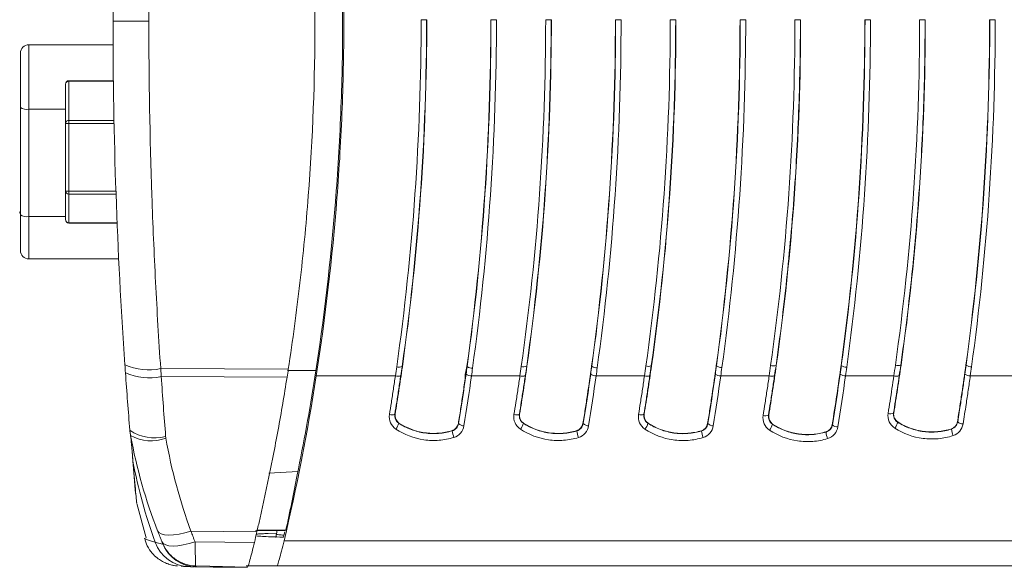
# Model space of a CAD drawing. Header units: millimetres. Extents: x 97 to 538, y 57 to 365.
# Tile 11 of 42: x 339 to 375, y 57 to 77. Entities that reach past the tile are written whole.
import ezdxf

# ---------------------------------------------------------------- set-up
doc = ezdxf.new("R2010")
doc.units = ezdxf.units.MM

msp = doc.modelspace()

# ---------------------------------------------------------------- linework, layer by layer
at = {"color": 7, "linetype": 'Continuous', "lineweight": 15}
for p, q in [((343.825, 76.705), (342.511, 76.705)), ((354, 76.754), (353.8, 76.754)), ((354, 76.754), (354.008, 76.754)), ((356.359, 76.754), (356.351, 76.754)), ((356.559, 76.754), (356.359, 76.754)), ((358.563, 76.754), (358.363, 76.754)), ((358.563, 76.754), (358.571, 76.754)), ((360.925, 76.754), (360.917, 76.754)), ((361.125, 76.754), (360.925, 76.754)), ((363.126, 76.754), (362.926, 76.754)), ((363.126, 76.754), (363.135, 76.754)), ((365.491, 76.754), (365.483, 76.754)), ((365.691, 76.754), (365.491, 76.754)), ((367.695, 76.754), (367.495, 76.754)), ((367.695, 76.754), (367.703, 76.754)), ((370.063, 76.754), (370.054, 76.754)), ((370.263, 76.754), (370.063, 76.754)), ((372.263, 76.754), (372.064, 76.754)), ((372.263, 76.754), (372.272, 76.754)), ((374.634, 76.754), (374.626, 76.754)), ((374.834, 76.754), (374.634, 76.754)), ((339.422, 75.832), (339.422, 73.471)), ((342.513, 75.832), (339.422, 75.832)), ((340.768, 72.959), (340.768, 74.391)), ((342.524, 74.518), (340.895, 74.518)), ((340.895, 74.495), (340.895, 74.518)), ((340.895, 74.495), (340.895, 73.063)), ((342.524, 74.495), (340.895, 74.495)), ((339.117, 73.534), (339.117, 73.555)), ((339.117, 73.534), (339.117, 69.597)), ((339.422, 69.534), (339.422, 73.471)), ((339.422, 73.471), (340.768, 73.471)), ((340.768, 70.476), (340.768, 72.959)), ((340.895, 72.948), (340.895, 73.063)), ((340.895, 73.063), (342.547, 73.063)), ((340.895, 72.948), (340.895, 70.465)), ((342.55, 72.948), (340.895, 72.948)), ((340.768, 69.424), (340.768, 70.476)), ((340.895, 70.361), (340.895, 70.465)), ((340.895, 70.465), (342.618, 70.465)), ((340.895, 70.361), (340.895, 69.309)), ((342.621, 70.361), (340.895, 70.361)), ((339.092, 69.713), (339.117, 69.713)), ((339.092, 69.713), (339.092, 69.656)), ((339.092, 69.656), (339.117, 69.656)), ((339.422, 69.534), (339.422, 67.983)), ((340.768, 69.534), (339.422, 69.534)), ((340.895, 69.309), (342.661, 69.309)), ((340.895, 69.297), (340.895, 69.309)), ((340.895, 69.297), (342.661, 69.297)), ((339.422, 67.983), (342.719, 67.983)), ((344.258, 63.967), (348.934, 63.947)), ((348.906, 63.895), (349.942, 63.899)), ((353.102, 64.036), (353.111, 64.035)), ((355.485, 64.035), (355.476, 64.036)), ((357.667, 64.051), (357.676, 64.049)), ((360.053, 64.049), (360.044, 64.05)), ((362.232, 64.065), (362.241, 64.064)), ((364.621, 64.063), (364.612, 64.064)), ((366.803, 64.079), (366.812, 64.078)), ((369.194, 64.077), (369.185, 64.078)), ((371.373, 64.094), (371.382, 64.093)), ((373.768, 64.091), (373.759, 64.092)), ((344.278, 63.673), (348.888, 63.652)), ((352.856, 63.7), (349.958, 63.7)), ((355.444, 63.805), (355.427, 63.805)), ((357.42, 63.7), (355.645, 63.7)), ((361.983, 63.7), (360.211, 63.7)), ((366.551, 63.7), (364.777, 63.7)), ((371.12, 63.7), (369.348, 63.7)), ((375.69, 63.7), (373.92, 63.7)), ((352.836, 62.291), (352.845, 62.29)), ((357.399, 62.292), (357.408, 62.29)), ((361.963, 62.292), (361.971, 62.291)), ((366.526, 62.258), (366.535, 62.257)), ((371.107, 62.337), (371.116, 62.335)), ((352.986, 61.97), (352.982, 61.963)), ((354.942, 61.684), (354.94, 61.691)), ((355.164, 61.948), (355.172, 61.947)), ((357.55, 61.968), (357.546, 61.962)), ((359.507, 61.682), (359.505, 61.69)), ((359.73, 61.948), (359.738, 61.946)), ((362.114, 61.967), (362.11, 61.961)), ((364.072, 61.681), (364.07, 61.688)), ((364.296, 61.948), (364.304, 61.946)), ((366.677, 61.933), (366.672, 61.926)), ((368.861, 61.908), (368.87, 61.906)), ((371.264, 62.007), (371.259, 62)), ((373.229, 61.749), (373.227, 61.756)), ((373.45, 62.016), (373.459, 62.015)), ((368.635, 61.64), (368.633, 61.647)), ((343.207, 60.936), (343.322, 59.523)), ((343.239, 60.571), (343.239, 60.568)), ((348.214, 60.129), (349.282, 60.188)), ((343.38, 59.015), (343.722, 57.759)), ((343.667, 57.744), (343.667, 57.744)), ((345.366, 58.005), (347.782, 57.982)), ((348.813, 58.031), (347.73, 58.012)), ((347.771, 58.036), (348.844, 58.036)), ((348.508, 57.932), (348.15, 57.92)), ((348.528, 58.042), (348.481, 57.777)), ((345.515, 57.615), (347.691, 57.593)), ((388.087, 57.647), (348.776, 57.647)), ((345.548, 56.697), (345.52, 56.698)), ((345.52, 56.697), (346.177, 56.68)), ((345.539, 56.73), (345.538, 56.73)), ((345.552, 56.697), (345.548, 56.697)), ((348.521, 56.734), (347.393, 56.734)), ((347.44, 56.682), (347.439, 56.681)), ((348.521, 56.734), (388.094, 56.734))]:
    msp.add_line(p, q, dxfattribs=at)
at = {"color": 7, "linetype": 'Continuous', "lineweight": 15, "flags": 128}
for points in [[(343.667, 57.744), (343.665, 57.742), (343.839, 57.665), (344.06, 57.597), (344.06, 57.597), (344.06, 57.597)], [(345.366, 58.005), (345.144, 57.941), (344.93, 57.894), (344.73, 57.866), (344.551, 57.857), (344.399, 57.87), (344.278, 57.902), (344.192, 57.952), (344.143, 58.02)], [(345.515, 57.615), (345.296, 57.548), (345.085, 57.499), (344.888, 57.469), (344.712, 57.46), (344.561, 57.471), (344.44, 57.502), (344.353, 57.553), (344.302, 57.621)], [(345.538, 56.732), (345.538, 56.732), (345.539, 56.73)], [(347.439, 56.681), (346.062, 56.717), (345.539, 56.73)]]:
    msp.add_lwpolyline(points, dxfattribs=at)
at = {"color": 7, "linetype": 'Continuous', "lineweight": 15}
for centre, radius, start, end in [((339.422, 75.527), 0.305, 90, 180), ((340.895, 74.391), 0.127, 90, 180), ((340.885, 74.378), 0.117, 84.8773, 173.7348), ((339.349, 73.886), 0.422, 236.6265, 279.9637), ((340.885, 72.946), 0.117, 84.8801, 173.732), ((340.864, 73.317), 0.371, 255.0675, 274.878), ((340.864, 70.834), 0.371, 255.0756, 274.8699), ((340.889, 70.482), 0.122, 182.944, 272.6629), ((339.349, 69.949), 0.421, 236.6246, 279.9643), ((340.895, 69.424), 0.127, 180, 270), ((340.889, 69.43), 0.122, 182.9432, 272.6637), ((339.422, 68.288), 0.305, 180, 270), ((343.808, 66.031), 2.113, 245.9399, 282.3024), ((352.994, 64.342), 0.324, 253.8831, 289.4874), ((355.68, 64.315), 0.341, 235.086, 270.4647), ((357.559, 64.356), 0.324, 253.8966, 289.4695), ((360.248, 64.33), 0.342, 235.1207, 270.466), ((362.124, 64.371), 0.324, 253.9129, 289.4489), ((364.816, 64.344), 0.342, 235.1551, 270.4695), ((366.695, 64.386), 0.325, 253.9276, 289.4298), ((369.389, 64.358), 0.342, 235.1882, 270.4724), ((371.265, 64.401), 0.325, 253.9492, 289.4038), ((373.963, 64.373), 0.343, 235.2258, 270.4728), ((343.829, 65.696), 2.072, 245.4365, 282.535), ((352.946, 64.004), 0.317, 253.5156, 289.9259), ((355.642, 64.036), 0.336, 234.413, 270.4466), ((357.509, 64.004), 0.317, 253.5137, 289.9278), ((360.208, 64.036), 0.336, 234.4138, 270.4478), ((362.073, 64.004), 0.317, 253.5102, 289.9291), ((364.774, 64.036), 0.336, 234.4115, 270.4501), ((366.641, 64.004), 0.317, 253.5122, 289.925), ((369.346, 64.036), 0.336, 234.4143, 270.4492), ((371.21, 64.004), 0.317, 253.5127, 289.9224), ((373.917, 64.036), 0.336, 234.4181, 270.4474), ((352.722, 62.523), 0.258, 251.1864, 296.172), ((357.286, 62.524), 0.258, 251.1847, 296.1693), ((361.849, 62.524), 0.258, 251.1846, 296.1696), ((366.412, 62.489), 0.257, 251.1347, 296.3106), ((370.993, 62.57), 0.26, 251.2473, 295.9791), ((344.024, 62.985), 1.561, 234.9649, 285.3859), ((352.492, 62.076), 0.502, 319.0641, 347.0197), ((355.363, 62.136), 0.268, 224.741, 271.4893), ((357.056, 62.075), 0.502, 319.0628, 347.0226), ((359.929, 62.135), 0.268, 224.7445, 271.4859), ((361.62, 62.073), 0.502, 319.0602, 347.0252), ((364.495, 62.135), 0.268, 224.743, 271.4892), ((366.187, 62.038), 0.498, 318.7964, 347.0308), ((369.06, 62.094), 0.267, 224.5466, 271.5038), ((370.757, 62.113), 0.515, 320.0781, 347.3165), ((374.09, 61.84), 0.865, 186.0569, 202.5971), ((373.649, 62.206), 0.27, 225.0937, 271.4604), ((343.904, 62.841), 1.529, 240.663, 290.8178), ((355.838, 61.772), 0.9, 185.648, 201.5865), ((360.403, 61.771), 0.9, 185.6459, 201.5878), ((364.968, 61.77), 0.9, 185.6442, 201.5899), ((369.536, 61.727), 0.905, 185.5129, 201.3842), ((361.554, 64.026), 18.638, 190.682, 200.1772), ((345.329, 58.054), 1.35, 199.8133, 268.4966), ((345.588, 58.046), 1.35, 202.7457, 268.5)]:
    msp.add_arc(centre, radius, start, end, dxfattribs=at)
for points, knots in [([(349.909, 63.649), (350.239, 65.771), (350.491, 67.914), (350.747, 71.16), (350.812, 72.246), (350.899, 74.418), (350.922, 75.505), (350.926, 77.683), (350.907, 78.774), (350.827, 80.944), (350.767, 82.025), (350.524, 85.256), (350.281, 87.395), (349.959, 89.517)], [0, 0, 0, 0, 0.25, 0.25, 0.375, 0.375, 0.5, 0.5, 0.625, 0.625, 0.75, 0.75, 1, 1, 1, 1]), ([(349.958, 89.807), (350.627, 85.504), (350.965, 81.168), (350.968, 75.707), (350.948, 74.612), (350.864, 72.419), (350.801, 71.318), (350.546, 68.026), (350.293, 65.852), (349.958, 63.7)], [0, 0, 0, 0, 0.5, 0.5, 0.625, 0.625, 0.75, 0.75, 1, 1, 1, 1]), ([(344.258, 89.443), (344.115, 87.344), (344.007, 85.227), (343.862, 80.973), (343.825, 78.841), (343.825, 76.705)], [0, 0, 0, 0, 0.5, 0.5, 1, 1, 1, 1]), ([(348.934, 63.947), (349.095, 64.994), (349.236, 66.046), (349.481, 68.162), (349.583, 69.227), (349.828, 72.426), (349.91, 74.564), (349.91, 77.244), (349.905, 77.781), (349.884, 78.854), (349.869, 79.392), (349.807, 81), (349.745, 82.068), (349.5, 85.259), (349.256, 87.369), (348.934, 89.463)], [0, 0, 0, 0, 0.00322217, 0.00322217, 0.00644433, 0.00644433, 0.01288866, 0.01288866, 0.01449975, 0.01449975, 0.01611083, 0.01611083, 0.01933299, 0.01933299, 0.02577733, 0.02577733, 0.02577733, 0.02577733]), ([(343.825, 76.705), (343.825, 74.564), (343.862, 72.433), (343.971, 69.248), (344.016, 68.189), (344.097, 66.604), (344.126, 66.076), (344.189, 65.021), (344.222, 64.492), (344.258, 63.967)], [0, 0, 0, 0, 0.5, 0.5, 0.75, 0.75, 0.875, 0.875, 1, 1, 1, 1]), ([(352.904, 64.031), (353.199, 66.117), (353.424, 68.229), (353.724, 72.478), (353.8, 74.614), (353.8, 76.754)], [0, 0, 0, 0, 0.5, 0.5, 1, 1, 1, 1]), ([(354, 76.754), (354, 74.618), (353.924, 72.48), (353.623, 68.232), (353.397, 66.12), (353.102, 64.036)], [0, 0, 0, 0, 0.5, 0.5, 1, 1, 1, 1]), ([(354.008, 76.754), (354.008, 74.614), (353.932, 72.477), (353.631, 68.228), (353.406, 66.12), (353.111, 64.035)], [0, 0, 0, 0, 0.5, 0.5, 1, 1, 1, 1]), ([(355.476, 64.036), (355.764, 66.122), (355.983, 68.232), (356.277, 72.483), (356.351, 74.615), (356.351, 76.754)], [0, 0, 0, 0, 0.5, 0.5, 1, 1, 1, 1]), ([(356.559, 76.754), (356.559, 74.605), (356.485, 72.458), (356.191, 68.187), (355.972, 66.071), (355.683, 63.974)], [0, 0, 0, 0, 0.5, 0.5, 1, 1, 1, 1]), ([(357.469, 64.045), (357.764, 66.129), (357.988, 68.238), (358.287, 72.483), (358.363, 74.617), (358.363, 76.754)], [0, 0, 0, 0, 0.5, 0.5, 1, 1, 1, 1]), ([(358.563, 76.754), (358.563, 74.62), (358.487, 72.485), (358.187, 68.242), (357.962, 66.132), (357.667, 64.051)], [0, 0, 0, 0, 0.5, 0.5, 1, 1, 1, 1]), ([(358.571, 76.754), (358.571, 74.617), (358.495, 72.482), (358.195, 68.238), (357.971, 66.132), (357.676, 64.049)], [0, 0, 0, 0, 0.5, 0.5, 1, 1, 1, 1]), ([(360.044, 64.05), (360.332, 66.134), (360.55, 68.241), (360.843, 72.487), (360.917, 74.617), (360.917, 76.754)], [0, 0, 0, 0, 0.5, 0.5, 1, 1, 1, 1]), ([(361.125, 76.754), (361.125, 74.607), (361.051, 72.463), (360.758, 68.196), (360.539, 66.083), (360.251, 63.988)], [0, 0, 0, 0, 0.5, 0.5, 1, 1, 1, 1]), ([(362.034, 64.059), (362.328, 66.142), (362.552, 68.248), (362.851, 72.488), (362.926, 74.619), (362.926, 76.754)], [0, 0, 0, 0, 0.5, 0.5, 1, 1, 1, 1]), ([(363.126, 76.754), (363.126, 74.622), (363.051, 72.49), (362.751, 68.252), (362.527, 66.144), (362.232, 64.065)], [0, 0, 0, 0, 0.5, 0.5, 1, 1, 1, 1]), ([(363.135, 76.754), (363.135, 74.619), (363.059, 72.487), (362.759, 68.248), (362.535, 66.144), (362.241, 64.064)], [0, 0, 0, 0, 0.5, 0.5, 1, 1, 1, 1]), ([(364.612, 64.064), (364.899, 66.145), (365.117, 68.251), (365.409, 72.492), (365.483, 74.619), (365.483, 76.754)], [0, 0, 0, 0, 0.5, 0.5, 1, 1, 1, 1]), ([(365.691, 76.754), (365.691, 74.61), (365.617, 72.467), (365.325, 68.206), (365.107, 66.094), (364.819, 64.002)], [0, 0, 0, 0, 0.5, 0.5, 1, 1, 1, 1]), ([(366.605, 64.074), (366.898, 66.154), (367.121, 68.258), (367.42, 72.495), (367.495, 74.621), (367.495, 76.754)], [0, 0, 0, 0, 0.5, 0.5, 1, 1, 1, 1]), ([(367.695, 76.754), (367.695, 75.69), (367.676, 74.624), (367.601, 72.499), (367.545, 71.439), (367.395, 69.321), (367.302, 68.266), (367.079, 66.164), (366.95, 65.118), (366.803, 64.079)], [0, 0, 0, 0, 0.25, 0.25, 0.5, 0.5, 0.75, 0.75, 1, 1, 1, 1]), ([(367.703, 76.754), (367.703, 74.621), (367.628, 72.491), (367.329, 68.255), (367.105, 66.156), (366.812, 64.078)], [0, 0, 0, 0, 0.5, 0.5, 1, 1, 1, 1]), ([(369.185, 64.078), (369.472, 66.157), (369.689, 68.256), (369.981, 72.492), (370.054, 74.622), (370.054, 76.754)], [0, 0, 0, 0, 0.5, 0.5, 1, 1, 1, 1]), ([(369.194, 64.077), (369.48, 66.156), (369.698, 68.261), (369.989, 72.497), (370.063, 74.622), (370.063, 76.754)], [0, 0, 0, 0, 0.5, 0.5, 1, 1, 1, 1]), ([(370.263, 76.754), (370.263, 74.612), (370.189, 72.477), (369.897, 68.22), (369.679, 66.106), (369.392, 64.016)], [0, 0, 0, 0, 0.5, 0.5, 1, 1, 1, 1]), ([(371.176, 64.088), (371.468, 66.166), (371.691, 68.268), (371.989, 72.5), (372.064, 74.624), (372.064, 76.754)], [0, 0, 0, 0, 0.5, 0.5, 1, 1, 1, 1]), ([(372.263, 76.754), (372.263, 75.691), (372.245, 74.627), (372.17, 72.504), (372.114, 71.445), (371.965, 69.329), (371.872, 68.276), (371.649, 66.176), (371.52, 65.131), (371.373, 64.094)], [0, 0, 0, 0, 0.25, 0.25, 0.5, 0.5, 0.75, 0.75, 1, 1, 1, 1]), ([(372.272, 76.754), (372.272, 74.624), (372.197, 72.496), (371.898, 68.265), (371.676, 66.168), (371.382, 64.093)], [0, 0, 0, 0, 0.5, 0.5, 1, 1, 1, 1]), ([(373.759, 64.092), (374.044, 66.169), (374.262, 68.27), (374.553, 72.501), (374.626, 74.624), (374.626, 76.754)], [0, 0, 0, 0, 0.5, 0.5, 1, 1, 1, 1]), ([(374.834, 76.754), (374.834, 74.614), (374.761, 72.477), (374.469, 68.225), (374.252, 66.118), (373.966, 64.03)], [0, 0, 0, 0, 0.5, 0.5, 1, 1, 1, 1]), ([(339.117, 75.527), (339.117, 75.527), (339.117, 75.302), (339.117, 74.529), (339.117, 74.021), (339.117, 73.534)], [0, 0, 0, 0, 0.5, 0.5, 1, 1, 1, 1]), ([(339.117, 69.597), (339.117, 69.227), (339.117, 68.894), (339.117, 68.418), (339.117, 68.288), (339.117, 68.288)], [0, 0, 0, 0, 0.5, 0.5, 1, 1, 1, 1]), ([(344.258, 63.967), (344.258, 63.967), (344.258, 63.967), (344.258, 63.967), (344.26, 63.942), (344.262, 63.916), (344.263, 63.89), (344.265, 63.864), (344.267, 63.839), (344.269, 63.813), (344.272, 63.766), (344.275, 63.719), (344.278, 63.673), (344.278, 63.673), (344.278, 63.673), (344.278, 63.673)], [-0.00000006, -0.00000006, -0.00000006, -0.00000006, 0, 0, 0, 0.0000784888, 0.0000784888, 0.0000784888, 0.0001570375, 0.0001570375, 0.0001570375, 0.0002995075, 0.0002995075, 0.0002995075, 0.0002995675, 0.0002995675, 0.0002995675, 0.0002995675]), ([(353.111, 64.035), (353.09, 63.888), (353.069, 63.742), (353.047, 63.595), (353.026, 63.449), (353.004, 63.302), (352.981, 63.156), (352.937, 62.867), (352.892, 62.578), (352.845, 62.29)], [0, 0, 0, 0, 0.000451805, 0.000451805, 0.000451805, 0.000903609, 0.000903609, 0.000903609, 0.001797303, 0.001797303, 0.001797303, 0.001797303]), ([(353.102, 64.036), (353.102, 64.036), (353.102, 64.036), (353.102, 64.036), (353.086, 63.926), (353.07, 63.816), (353.054, 63.706)], [-0.00000006, -0.00000006, -0.00000006, -0.00000006, 0, 0, 0, 0.0003384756, 0.0003384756, 0.0003384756, 0.0003384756]), ([(355.447, 63.763), (355.459, 63.854), (355.472, 63.944), (355.485, 64.035), (355.485, 64.035), (355.485, 64.035), (355.485, 64.035)], [0, 0, 0, 0, 0.0002789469, 0.0002789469, 0.0002789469, 0.0002790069, 0.0002790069, 0.0002790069, 0.0002790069]), ([(357.676, 64.049), (357.655, 63.901), (357.634, 63.754), (357.612, 63.606), (357.59, 63.458), (357.568, 63.311), (357.546, 63.163), (357.501, 62.872), (357.455, 62.581), (357.408, 62.29)], [0, 0, 0, 0, 0.0004555, 0.0004555, 0.0004555, 0.000910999, 0.000910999, 0.000910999, 0.001811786, 0.001811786, 0.001811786, 0.001811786]), ([(357.667, 64.051), (357.667, 64.051), (357.667, 64.051), (357.667, 64.051), (357.651, 63.936), (357.634, 63.821), (357.617, 63.706)], [-0.00000006, -0.00000006, -0.00000006, -0.00000006, 0, 0, 0, 0.0003531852, 0.0003531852, 0.0003531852, 0.0003531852]), ([(359.73, 61.948), (359.758, 62.123), (359.786, 62.299), (359.813, 62.475), (359.84, 62.651), (359.867, 62.827), (359.894, 63.004), (359.945, 63.352), (359.996, 63.701), (360.044, 64.05)], [0, 0, 0, 0, 0.000545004, 0.000545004, 0.000545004, 0.001090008, 0.001090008, 0.001090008, 0.002165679, 0.002165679, 0.002165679, 0.002165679]), ([(360.013, 63.763), (360.026, 63.858), (360.04, 63.954), (360.053, 64.049), (360.053, 64.049), (360.053, 64.049), (360.053, 64.049)], [0, 0, 0, 0, 0.0002932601, 0.0002932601, 0.0002932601, 0.0002933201, 0.0002933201, 0.0002933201, 0.0002933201]), ([(362.241, 64.064), (362.22, 63.915), (362.198, 63.766), (362.177, 63.617), (362.155, 63.468), (362.133, 63.319), (362.11, 63.17), (362.065, 62.876), (362.019, 62.583), (361.971, 62.291)], [0, 0, 0, 0, 0.000459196, 0.000459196, 0.000459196, 0.000918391, 0.000918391, 0.000918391, 0.001826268, 0.001826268, 0.001826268, 0.001826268]), ([(362.232, 64.065), (362.232, 64.065), (362.232, 64.065), (362.232, 64.065), (362.215, 63.945), (362.198, 63.826), (362.181, 63.706)], [-0.00000006, -0.00000006, -0.00000006, -0.00000006, 0, 0, 0, 0.0003678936, 0.0003678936, 0.0003678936, 0.0003678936]), ([(364.296, 61.948), (364.324, 62.124), (364.352, 62.301), (364.38, 62.479), (364.407, 62.656), (364.434, 62.833), (364.461, 63.011), (364.513, 63.361), (364.563, 63.712), (364.612, 64.064)], [0, 0, 0, 0, 0.000548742, 0.000548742, 0.000548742, 0.001097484, 0.001097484, 0.001097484, 0.002180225, 0.002180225, 0.002180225, 0.002180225]), ([(364.579, 63.763), (364.593, 63.863), (364.607, 63.963), (364.621, 64.063), (364.621, 64.063), (364.621, 64.063), (364.621, 64.063)], [0, 0, 0, 0, 0.000307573, 0.000307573, 0.000307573, 0.000307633, 0.000307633, 0.000307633, 0.000307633]), ([(366.812, 64.078), (366.79, 63.925), (366.768, 63.772), (366.746, 63.619), (366.723, 63.466), (366.7, 63.313), (366.677, 63.16), (366.631, 62.859), (366.584, 62.558), (366.535, 62.257)], [0, 0, 0, 0, 0.00047163, 0.00047163, 0.00047163, 0.00094326, 0.00094326, 0.00094326, 0.001875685, 0.001875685, 0.001875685, 0.001875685]), ([(366.803, 64.079), (366.803, 64.079), (366.803, 64.079), (366.803, 64.079), (366.785, 63.955), (366.767, 63.831), (366.749, 63.706)], [-0.00000006, -0.00000006, -0.00000006, -0.00000006, 0, 0, 0, 0.0003826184, 0.0003826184, 0.0003826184, 0.0003826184]), ([(369.15, 63.763), (369.165, 63.868), (369.18, 63.972), (369.194, 64.077), (369.194, 64.077), (369.194, 64.077), (369.194, 64.077)], [0, 0, 0, 0, 0.0003219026, 0.0003219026, 0.0003219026, 0.0003219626, 0.0003219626, 0.0003219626, 0.0003219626]), ([(371.382, 64.093), (371.362, 63.945), (371.34, 63.797), (371.319, 63.649), (371.297, 63.502), (371.275, 63.355), (371.253, 63.207), (371.209, 62.916), (371.163, 62.625), (371.116, 62.335)], [0, 0, 0, 0, 0.000454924, 0.000454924, 0.000454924, 0.000909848, 0.000909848, 0.000909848, 0.00180955, 0.00180955, 0.00180955, 0.00180955]), ([(371.373, 64.094), (371.373, 64.094), (371.373, 64.094), (371.373, 64.094), (371.355, 63.965), (371.337, 63.835), (371.318, 63.706)], [-0.00000006, -0.00000006, -0.00000006, -0.00000006, 0, 0, 0, 0.0003973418, 0.0003973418, 0.0003973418, 0.0003973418]), ([(373.45, 62.016), (373.478, 62.19), (373.505, 62.363), (373.532, 62.537), (373.559, 62.711), (373.585, 62.885), (373.611, 63.059), (373.662, 63.403), (373.711, 63.747), (373.759, 64.092)], [0, 0, 0, 0, 0.000538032, 0.000538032, 0.000538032, 0.001076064, 0.001076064, 0.001076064, 0.002137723, 0.002137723, 0.002137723, 0.002137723]), ([(373.722, 63.763), (373.737, 63.872), (373.753, 63.982), (373.768, 64.091), (373.768, 64.091), (373.768, 64.091), (373.768, 64.091)], [0, 0, 0, 0, 0.0003362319, 0.0003362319, 0.0003362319, 0.0003362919, 0.0003362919, 0.0003362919, 0.0003362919]), ([(347.782, 57.982), (347.817, 58.133), (347.887, 58.437), (347.99, 58.896), (348.09, 59.358), (348.189, 59.824), (348.285, 60.293), (348.41, 60.922), (348.56, 61.716), (348.731, 62.678), (348.835, 63.327), (348.888, 63.652)], [0, 0, 0, 0, 0.083308, 0.166623, 0.249942, 0.333266, 0.416593, 0.499923, 0.666621, 0.833311, 1, 1, 1, 1]), ([(352.639, 62.279), (352.663, 62.425), (352.686, 62.572), (352.709, 62.718), (352.734, 62.881), (352.759, 63.045), (352.784, 63.208), (352.808, 63.372), (352.833, 63.536), (352.856, 63.7)], [0, 0, 0, 0, 0.000456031, 0.000456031, 0.000456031, 0.000961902, 0.000961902, 0.000961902, 0.001467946, 0.001467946, 0.001467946, 0.001467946]), ([(353.054, 63.706), (353.03, 63.543), (353.006, 63.38), (352.981, 63.217), (352.957, 63.054), (352.932, 62.891), (352.906, 62.729), (352.883, 62.583), (352.86, 62.437), (352.836, 62.292), (352.836, 62.292), (352.836, 62.292), (352.836, 62.291)], [0, 0, 0, 0, 0.000503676, 0.000503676, 0.000503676, 0.001007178, 0.001007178, 0.001007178, 0.001461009, 0.001461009, 0.001461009, 0.001461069, 0.001461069, 0.001461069, 0.001461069]), ([(355.164, 61.948), (355.192, 62.122), (355.219, 62.297), (355.247, 62.472), (355.274, 62.647), (355.3, 62.822), (355.326, 62.997), (355.356, 63.193), (355.385, 63.391), (355.413, 63.588)], [0, 0, 0, 0, 0.000541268, 0.000541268, 0.000541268, 0.001082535, 0.001082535, 0.001082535, 0.001690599, 0.001690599, 0.001690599, 0.001690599]), ([(357.202, 62.279), (357.226, 62.426), (357.249, 62.574), (357.272, 62.722), (357.298, 62.885), (357.323, 63.047), (357.347, 63.21), (357.372, 63.373), (357.396, 63.537), (357.42, 63.7)], [0, 0, 0, 0, 0.000459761, 0.000459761, 0.000459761, 0.000963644, 0.000963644, 0.000963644, 0.001467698, 0.001467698, 0.001467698, 0.001467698]), ([(357.617, 63.706), (357.594, 63.543), (357.569, 63.381), (357.545, 63.219), (357.52, 63.056), (357.495, 62.894), (357.47, 62.733), (357.447, 62.586), (357.423, 62.439), (357.399, 62.292), (357.399, 62.292), (357.399, 62.292), (357.399, 62.292)], [0, 0, 0, 0, 0.000501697, 0.000501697, 0.000501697, 0.001003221, 0.001003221, 0.001003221, 0.001460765, 0.001460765, 0.001460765, 0.001460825, 0.001460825, 0.001460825, 0.001460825]), ([(361.765, 62.279), (361.789, 62.428), (361.813, 62.577), (361.836, 62.726), (361.861, 62.888), (361.886, 63.05), (361.911, 63.212), (361.935, 63.375), (361.959, 63.537), (361.983, 63.7)], [0, 0, 0, 0, 0.000463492, 0.000463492, 0.000463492, 0.000965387, 0.000965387, 0.000965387, 0.001467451, 0.001467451, 0.001467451, 0.001467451]), ([(362.181, 63.706), (362.157, 63.544), (362.133, 63.382), (362.108, 63.22), (362.084, 63.059), (362.059, 62.898), (362.034, 62.737), (362.01, 62.588), (361.987, 62.44), (361.963, 62.292), (361.963, 62.292), (361.963, 62.292), (361.963, 62.292)], [0, 0, 0, 0, 0.000499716, 0.000499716, 0.000499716, 0.000999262, 0.000999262, 0.000999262, 0.001460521, 0.001460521, 0.001460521, 0.001460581, 0.001460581, 0.001460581, 0.001460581]), ([(366.329, 62.246), (366.353, 62.398), (366.378, 62.551), (366.402, 62.704), (366.427, 62.87), (366.453, 63.035), (366.478, 63.201), (366.503, 63.367), (366.527, 63.534), (366.551, 63.7)], [0, 0, 0, 0, 0.000476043, 0.000476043, 0.000476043, 0.000989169, 0.000989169, 0.000989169, 0.001502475, 0.001502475, 0.001502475, 0.001502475]), ([(366.749, 63.706), (366.725, 63.54), (366.7, 63.375), (366.675, 63.21), (366.65, 63.044), (366.625, 62.88), (366.599, 62.715), (366.575, 62.563), (366.551, 62.41), (366.526, 62.258), (366.526, 62.258), (366.526, 62.258), (366.526, 62.258)], [0, 0, 0, 0, 0.000510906, 0.000510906, 0.000510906, 0.001021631, 0.001021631, 0.001021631, 0.001495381, 0.001495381, 0.001495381, 0.001495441, 0.001495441, 0.001495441, 0.001495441]), ([(370.91, 62.324), (370.934, 62.472), (370.957, 62.619), (370.98, 62.767), (371.004, 62.922), (371.028, 63.077), (371.051, 63.233), (371.074, 63.388), (371.097, 63.544), (371.12, 63.7)], [0, 0, 0, 0, 0.000459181, 0.000459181, 0.000459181, 0.000939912, 0.000939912, 0.000939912, 0.001420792, 0.001420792, 0.001420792, 0.001420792]), ([(371.318, 63.706), (371.295, 63.551), (371.272, 63.396), (371.249, 63.241), (371.225, 63.086), (371.201, 62.932), (371.177, 62.777), (371.154, 62.63), (371.131, 62.483), (371.107, 62.337), (371.107, 62.337), (371.107, 62.337), (371.107, 62.337)], [0, 0, 0, 0, 0.000478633, 0.000478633, 0.000478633, 0.000957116, 0.000957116, 0.000957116, 0.001414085, 0.001414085, 0.001414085, 0.001414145, 0.001414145, 0.001414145, 0.001414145]), ([(373.459, 62.015), (373.459, 62.015), (373.459, 62.015), (373.459, 62.015), (373.496, 62.249), (373.533, 62.483), (373.569, 62.719), (373.595, 62.892), (373.621, 63.066), (373.647, 63.24), (373.672, 63.414), (373.697, 63.588), (373.722, 63.763)], [-0.00000006, -0.00000006, -0.00000006, -0.00000006, 0, 0, 0, 0.000730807, 0.000730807, 0.000730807, 0.001268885, 0.001268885, 0.001268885, 0.001806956, 0.001806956, 0.001806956, 0.001806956]), ([(373.92, 63.7), (373.895, 63.524), (373.87, 63.348), (373.845, 63.172), (373.819, 62.997), (373.793, 62.821), (373.766, 62.646), (373.73, 62.409), (373.694, 62.172), (373.656, 61.936)], [0, 0, 0, 0, 0.000542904, 0.000542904, 0.000542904, 0.001085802, 0.001085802, 0.001085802, 0.001823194, 0.001823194, 0.001823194, 0.001823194]), ([(352.872, 61.747), (352.785, 61.804), (352.717, 61.887), (352.636, 62.073), (352.623, 62.177), (352.639, 62.279)], [0, 0, 0, 0, 0.5, 0.5, 1, 1, 1, 1]), ([(352.836, 62.291), (352.826, 62.23), (352.835, 62.165), (352.884, 62.05), (352.927, 61.999), (352.982, 61.963)], [0, 0, 0, 0, 0.5, 0.5, 1, 1, 1, 1]), ([(357.436, 61.746), (357.348, 61.803), (357.28, 61.886), (357.199, 62.073), (357.186, 62.177), (357.202, 62.279)], [0, 0, 0, 0, 0.5, 0.5, 1, 1, 1, 1]), ([(357.399, 62.292), (357.39, 62.23), (357.398, 62.165), (357.448, 62.05), (357.491, 61.997), (357.546, 61.962)], [0, 0, 0, 0, 0.5, 0.5, 1, 1, 1, 1]), ([(362, 61.744), (361.912, 61.802), (361.844, 61.885), (361.762, 62.073), (361.749, 62.177), (361.765, 62.279)], [0, 0, 0, 0, 0.5, 0.5, 1, 1, 1, 1]), ([(361.963, 62.292), (361.953, 62.23), (361.961, 62.165), (362.011, 62.049), (362.055, 61.996), (362.11, 61.961)], [0, 0, 0, 0, 0.5, 0.5, 1, 1, 1, 1]), ([(366.562, 61.71), (366.474, 61.768), (366.406, 61.851), (366.325, 62.039), (366.312, 62.144), (366.329, 62.246)], [0, 0, 0, 0, 0.5, 0.5, 1, 1, 1, 1]), ([(366.526, 62.258), (366.516, 62.196), (366.524, 62.131), (366.574, 62.015), (366.618, 61.962), (366.672, 61.926)], [0, 0, 0, 0, 0.5, 0.5, 1, 1, 1, 1]), ([(371.152, 61.782), (371.062, 61.84), (370.991, 61.924), (370.907, 62.114), (370.893, 62.22), (370.91, 62.324)], [0, 0, 0, 0, 0.5, 0.5, 1, 1, 1, 1]), ([(371.107, 62.337), (371.097, 62.273), (371.106, 62.207), (371.158, 62.089), (371.203, 62.036), (371.259, 62)], [0, 0, 0, 0, 0.5, 0.5, 1, 1, 1, 1]), ([(371.116, 62.335), (371.106, 62.272), (371.114, 62.207), (371.166, 62.092), (371.209, 62.041), (371.264, 62.007)], [0, 0, 0, 0, 0.5, 0.5, 1, 1, 1, 1]), ([(355.001, 61.441), (354.823, 61.386), (354.641, 61.352), (354.273, 61.323), (354.084, 61.329), (353.535, 61.408), (353.181, 61.543), (352.872, 61.747)], [0, 0, 0, 0, 0.25, 0.25, 0.5, 0.5, 1, 1, 1, 1]), ([(352.982, 61.963), (353.123, 61.87), (353.276, 61.793), (353.596, 61.672), (353.761, 61.629), (354.098, 61.581), (354.272, 61.576), (354.611, 61.602), (354.779, 61.634), (354.942, 61.684)], [0, 0, 0, 0, 0.25, 0.25, 0.5, 0.5, 0.75, 0.75, 1, 1, 1, 1]), ([(352.986, 61.97), (353.271, 61.783), (353.596, 61.66), (354.099, 61.589), (354.272, 61.583), (354.61, 61.609), (354.776, 61.641), (354.94, 61.691)], [0, 0, 0, 0, 0.5, 0.5, 0.75, 0.75, 1, 1, 1, 1]), ([(354.942, 61.684), (355.003, 61.702), (355.057, 61.739), (355.136, 61.831), (355.163, 61.888), (355.172, 61.947)], [0, 0, 0, 0, 0.5, 0.5, 1, 1, 1, 1]), ([(355.37, 61.867), (355.354, 61.77), (355.312, 61.678), (355.183, 61.528), (355.098, 61.471), (355.001, 61.441)], [0, 0, 0, 0, 0.5, 0.5, 1, 1, 1, 1]), ([(359.566, 61.44), (359.388, 61.385), (359.206, 61.35), (358.837, 61.321), (358.648, 61.328), (358.1, 61.407), (357.745, 61.541), (357.436, 61.746)], [0, 0, 0, 0, 0.25, 0.25, 0.5, 0.5, 1, 1, 1, 1]), ([(357.546, 61.962), (357.687, 61.869), (357.84, 61.791), (358.161, 61.67), (358.325, 61.628), (358.662, 61.58), (358.836, 61.574), (359.176, 61.601), (359.344, 61.632), (359.507, 61.682)], [0, 0, 0, 0, 0.25, 0.25, 0.5, 0.5, 0.75, 0.75, 1, 1, 1, 1]), ([(357.55, 61.968), (357.835, 61.781), (358.161, 61.659), (358.663, 61.587), (358.837, 61.582), (359.175, 61.608), (359.341, 61.639), (359.505, 61.69)], [0, 0, 0, 0, 0.5, 0.5, 0.75, 0.75, 1, 1, 1, 1]), ([(359.507, 61.682), (359.568, 61.701), (359.623, 61.737), (359.702, 61.83), (359.729, 61.888), (359.738, 61.946)], [0, 0, 0, 0, 0.5, 0.5, 1, 1, 1, 1]), ([(359.936, 61.867), (359.92, 61.769), (359.877, 61.677), (359.749, 61.527), (359.663, 61.47), (359.566, 61.44)], [0, 0, 0, 0, 0.5, 0.5, 1, 1, 1, 1]), ([(364.131, 61.438), (363.953, 61.383), (363.771, 61.349), (363.402, 61.32), (363.213, 61.326), (362.664, 61.405), (362.309, 61.54), (362, 61.744)], [0, 0, 0, 0, 0.25, 0.25, 0.5, 0.5, 1, 1, 1, 1]), ([(362.11, 61.961), (362.251, 61.868), (362.404, 61.79), (362.725, 61.669), (362.89, 61.627), (363.227, 61.578), (363.401, 61.573), (363.741, 61.599), (363.909, 61.631), (364.072, 61.681)], [0, 0, 0, 0, 0.25, 0.25, 0.5, 0.5, 0.75, 0.75, 1, 1, 1, 1]), ([(362.114, 61.967), (362.399, 61.78), (362.725, 61.658), (363.228, 61.586), (363.401, 61.58), (363.74, 61.607), (363.906, 61.638), (364.07, 61.688)], [0, 0, 0, 0, 0.5, 0.5, 0.75, 0.75, 1, 1, 1, 1]), ([(364.072, 61.681), (364.133, 61.7), (364.188, 61.736), (364.268, 61.829), (364.295, 61.887), (364.304, 61.946)], [0, 0, 0, 0, 0.5, 0.5, 1, 1, 1, 1]), ([(364.502, 61.867), (364.486, 61.769), (364.443, 61.676), (364.314, 61.526), (364.229, 61.468), (364.131, 61.438)], [0, 0, 0, 0, 0.5, 0.5, 1, 1, 1, 1]), ([(368.694, 61.397), (368.515, 61.342), (368.333, 61.308), (367.964, 61.281), (367.774, 61.288), (367.225, 61.369), (366.871, 61.504), (366.562, 61.71)], [0, 0, 0, 0, 0.25, 0.25, 0.5, 0.5, 1, 1, 1, 1]), ([(366.672, 61.926), (366.814, 61.833), (366.966, 61.754), (367.287, 61.632), (367.452, 61.589), (367.789, 61.54), (367.963, 61.534), (368.303, 61.559), (368.472, 61.59), (368.635, 61.64)], [0, 0, 0, 0, 0.25, 0.25, 0.5, 0.5, 0.75, 0.75, 1, 1, 1, 1]), ([(366.677, 61.933), (366.962, 61.744), (367.287, 61.621), (367.79, 61.547), (367.963, 61.541), (368.302, 61.566), (368.469, 61.597), (368.633, 61.647)], [0, 0, 0, 0, 0.5, 0.5, 0.75, 0.75, 1, 1, 1, 1]), ([(368.635, 61.64), (368.697, 61.658), (368.752, 61.695), (368.833, 61.789), (368.86, 61.847), (368.87, 61.906)], [0, 0, 0, 0, 0.5, 0.5, 1, 1, 1, 1]), ([(369.067, 61.827), (369.051, 61.728), (369.008, 61.635), (368.878, 61.484), (368.792, 61.427), (368.694, 61.397)], [0, 0, 0, 0, 0.5, 0.5, 1, 1, 1, 1]), ([(373.291, 61.508), (373.113, 61.45), (372.932, 61.413), (372.563, 61.378), (372.373, 61.381), (371.822, 61.453), (371.465, 61.582), (371.152, 61.782)], [0, 0, 0, 0, 0.25, 0.25, 0.5, 0.5, 1, 1, 1, 1]), ([(371.259, 62), (371.403, 61.909), (371.557, 61.833), (371.88, 61.717), (372.046, 61.677), (372.384, 61.633), (372.559, 61.63), (372.898, 61.662), (373.066, 61.696), (373.229, 61.749)], [0, 0, 0, 0, 0.25, 0.25, 0.5, 0.5, 0.75, 0.75, 1, 1, 1, 1]), ([(371.264, 62.007), (371.552, 61.823), (371.88, 61.705), (372.385, 61.641), (372.559, 61.638), (372.897, 61.669), (373.064, 61.703), (373.227, 61.756)], [0, 0, 0, 0, 0.5, 0.5, 0.75, 0.75, 1, 1, 1, 1]), ([(373.229, 61.749), (373.29, 61.768), (373.344, 61.805), (373.423, 61.899), (373.449, 61.956), (373.459, 62.015)], [0, 0, 0, 0, 0.5, 0.5, 1, 1, 1, 1]), ([(373.656, 61.936), (373.641, 61.839), (373.598, 61.747), (373.472, 61.597), (373.387, 61.539), (373.291, 61.508)], [0, 0, 0, 0, 0.5, 0.5, 1, 1, 1, 1]), ([(343.239, 60.568), (343.272, 60.203), (343.338, 59.455), (343.382, 59.003), (343.378, 59.049), (343.377, 59.061)], [0, 0, 0, 0, 0.414121, 0.845955, 1, 1, 1, 1]), ([(343.671, 57.745), (343.699, 57.648), (343.764, 57.426), (343.948, 57.185), (344.135, 57.01), (344.305, 56.901), (344.455, 56.829), (344.563, 56.791), (344.66, 56.763), (344.764, 56.742), (344.83, 56.733), (344.86, 56.73), (344.869, 56.73)], [0, 0, 0, 0, 0.035941, 0.081842, 0.129004, 0.181624, 0.245021, 0.326111, 0.421575, 0.621806, 0.891554, 1, 1, 1, 1]), ([(344.302, 57.621), (344.288, 57.656), (344.274, 57.691), (344.259, 57.727), (344.245, 57.762), (344.231, 57.797), (344.217, 57.832), (344.192, 57.895), (344.167, 57.957), (344.143, 58.02)], [0, 0, 0, 0, 0.0001202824, 0.0001202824, 0.0001202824, 0.0002405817, 0.0002405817, 0.0002405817, 0.0004544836, 0.0004544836, 0.0004544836, 0.0004544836]), ([(345.366, 58.005), (345.366, 58.005), (345.366, 58.005), (345.366, 58.005), (345.389, 57.944), (345.412, 57.882), (345.435, 57.821), (345.448, 57.787), (345.461, 57.752), (345.475, 57.718), (345.488, 57.684), (345.501, 57.65), (345.515, 57.616), (345.515, 57.616), (345.515, 57.615), (345.515, 57.615)], [-0.00000006, -0.00000006, -0.00000006, -0.00000006, 0, 0, 0, 0.0002094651, 0.0002094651, 0.0002094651, 0.0003273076, 0.0003273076, 0.0003273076, 0.0004450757, 0.0004450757, 0.0004450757, 0.0004451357, 0.0004451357, 0.0004451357, 0.0004451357]), ([(347.746, 57.829), (347.898, 57.819), (348.135, 57.804), (348.587, 57.789), (348.749, 57.784)], [0, 0, 0, 0, 0.641227, 1, 1, 1, 1]), ([(347.762, 57.895), (347.81, 57.9), (347.885, 57.909), (348.116, 57.917), (348.196, 57.92)], [0, 0, 0, 0, 0.654746, 1, 1, 1, 1]), ([(348.514, 57.898), (348.512, 57.898), (348.466, 57.891), (348.558, 57.878), (348.706, 57.866), (348.772, 57.861)], [0, 0, 0, 0, 0.031781, 0.564058, 1, 1, 1, 1]), ([(344.06, 57.597), (344.151, 57.57), (344.226, 57.551), (344.322, 57.529), (344.342, 57.525), (344.343, 57.524)], [0, 0, 0, 0, 0.5, 0.5, 1, 1, 1, 1]), ([(344.328, 57.56), (344.328, 57.561), (344.328, 57.561), (344.328, 57.561), (344.327, 57.561), (344.326, 57.564), (344.324, 57.568), (344.324, 57.568), (344.324, 57.568), (344.324, 57.569), (344.322, 57.573), (344.319, 57.58), (344.316, 57.588), (344.312, 57.598), (344.307, 57.609), (344.302, 57.621)], [0, 0, 0, 0, 0.0000033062, 0.0000033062, 0.0000033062, 0.0000344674, 0.0000344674, 0.0000344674, 0.0000354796, 0.0000354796, 0.0000354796, 0.0000705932, 0.0000705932, 0.0000705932, 0.0001130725, 0.0001130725, 0.0001130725, 0.0001130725]), ([(345.538, 56.73), (345.408, 56.734), (345.281, 56.756), (345.035, 56.836), (344.917, 56.893), (344.705, 57.039), (344.608, 57.128), (344.445, 57.328), (344.377, 57.442), (344.328, 57.56)], [0, 0, 0, 0, 0.25, 0.25, 0.5, 0.5, 0.75, 0.75, 1, 1, 1, 1]), ([(347.691, 57.593), (347.66, 57.465), (347.631, 57.346), (347.576, 57.13), (347.551, 57.033), (347.507, 56.873), (347.488, 56.807), (347.458, 56.716), (347.447, 56.689), (347.44, 56.682)], [0, 0, 0, 0, 0.25, 0.25, 0.5, 0.5, 0.75, 0.75, 1, 1, 1, 1]), ([(348.776, 57.647), (348.744, 57.513), (348.714, 57.39), (348.657, 57.166), (348.631, 57.067), (348.585, 56.905), (348.566, 56.841), (348.536, 56.756), (348.526, 56.734), (348.521, 56.734)], [0, 0, 0, 0, 0.25, 0.25, 0.5, 0.5, 0.75, 0.75, 1, 1, 1, 1]), ([(345.524, 57.272), (345.525, 57.192), (345.528, 57.118), (345.531, 56.99), (345.533, 56.934), (345.536, 56.842), (345.536, 56.805), (345.538, 56.753), (345.536, 56.736), (345.538, 56.732)], [0, 0, 0, 0, 0.25, 0.25, 0.5, 0.5, 0.75, 0.75, 1, 1, 1, 1]), ([(345.294, 56.705), (345.217, 56.708), (345.06, 56.714), (345.028, 56.719), (345.011, 56.722)], [0, 0, 0, 0, 0.487389, 1, 1, 1, 1]), ([(347.439, 56.681), (347.311, 56.681), (346.928, 56.681), (346.484, 56.681), (346.192, 56.681), (346.188, 56.681), (346.186, 56.681)], [0, 0, 0, 0, 0.157241, 0.471725, 0.786246, 1, 1, 1, 1])]:
    msp.add_open_spline(points, degree=3, knots=knots, dxfattribs=at)
for points in [[(342.511, 76.705), (342.511, 80.932), (342.659, 85.149), (342.947, 89.308)], [(342.947, 64.102), (342.658, 68.269), (342.511, 72.47), (342.511, 76.705)], [(355.485, 64.035), (356.06, 68.202), (356.359, 72.477), (356.359, 76.754)], [(360.053, 64.049), (360.627, 68.212), (360.925, 72.481), (360.925, 76.754)], [(364.621, 64.063), (365.194, 68.222), (365.491, 72.486), (365.491, 76.754)], [(373.768, 64.091), (374.338, 68.241), (374.634, 72.496), (374.634, 76.754)], [(342.967, 63.811), (342.96, 63.908), (342.953, 64.005), (342.947, 64.102)], [(348.888, 63.652), (348.903, 63.75), (348.918, 63.848), (348.934, 63.947)], [(352.856, 63.7), (352.872, 63.81), (352.888, 63.92), (352.904, 64.031)], [(355.427, 63.805), (355.443, 63.882), (355.46, 63.959), (355.476, 64.036)], [(355.476, 64.036), (355.465, 63.959), (355.454, 63.882), (355.444, 63.805)], [(355.683, 63.974), (355.67, 63.883), (355.658, 63.791), (355.645, 63.7)], [(357.42, 63.7), (357.436, 63.815), (357.453, 63.93), (357.469, 64.045)], [(360.251, 63.988), (360.238, 63.892), (360.224, 63.796), (360.211, 63.7)], [(361.983, 63.7), (362, 63.82), (362.017, 63.94), (362.034, 64.059)], [(364.819, 64.002), (364.805, 63.901), (364.791, 63.801), (364.777, 63.7)], [(366.551, 63.7), (366.569, 63.825), (366.587, 63.949), (366.605, 64.074)], [(368.861, 61.908), (368.977, 62.628), (369.085, 63.352), (369.185, 64.078)], [(369.392, 64.016), (369.378, 63.911), (369.363, 63.806), (369.348, 63.7)], [(371.12, 63.7), (371.139, 63.83), (371.157, 63.959), (371.176, 64.088)], [(373.966, 64.03), (373.951, 63.92), (373.935, 63.81), (373.92, 63.7)], [(343.128, 61.707), (343.071, 62.402), (343.017, 63.103), (342.967, 63.811)], [(344.278, 63.673), (344.328, 62.936), (344.382, 62.204), (344.439, 61.48)], [(349.958, 63.7), (349.632, 61.602), (349.233, 59.586), (348.776, 57.647)], [(349.26, 60.072), (349.498, 61.235), (349.716, 62.429), (349.909, 63.649)], [(355.172, 61.947), (355.269, 62.547), (355.361, 63.153), (355.447, 63.763)], [(355.645, 63.7), (355.559, 63.084), (355.467, 62.473), (355.37, 61.867)], [(355.413, 63.588), (355.406, 63.66), (355.411, 63.733), (355.427, 63.805)], [(355.444, 63.805), (355.433, 63.732), (355.423, 63.66), (355.413, 63.588)], [(359.738, 61.946), (359.835, 62.547), (359.927, 63.153), (360.013, 63.763)], [(360.211, 63.7), (360.125, 63.084), (360.033, 62.473), (359.936, 61.867)], [(364.304, 61.946), (364.401, 62.547), (364.493, 63.153), (364.579, 63.763)], [(364.777, 63.7), (364.691, 63.084), (364.599, 62.473), (364.502, 61.867)], [(368.87, 61.906), (368.969, 62.52), (369.062, 63.139), (369.15, 63.763)], [(369.348, 63.7), (369.26, 63.071), (369.166, 62.446), (369.067, 61.827)], [(352.845, 62.29), (352.825, 62.168), (352.881, 62.039), (352.986, 61.97)], [(357.408, 62.29), (357.388, 62.167), (357.444, 62.038), (357.55, 61.968)], [(361.971, 62.291), (361.951, 62.167), (362.008, 62.037), (362.114, 61.967)], [(366.535, 62.257), (366.514, 62.133), (366.571, 62.003), (366.677, 61.933)], [(343.155, 61.508), (343.143, 61.574), (343.134, 61.64), (343.128, 61.707)], [(343.156, 61.493), (343.144, 61.559), (343.135, 61.625), (343.13, 61.692)], [(354.94, 61.691), (355.057, 61.727), (355.145, 61.83), (355.164, 61.948)], [(359.505, 61.69), (359.622, 61.725), (359.711, 61.829), (359.73, 61.948)], [(364.07, 61.688), (364.188, 61.724), (364.277, 61.828), (364.296, 61.948)], [(368.633, 61.647), (368.752, 61.683), (368.842, 61.788), (368.861, 61.908)], [(373.227, 61.756), (373.344, 61.794), (373.431, 61.898), (373.45, 62.016)], [(344.143, 58.02), (343.711, 59.134), (343.377, 60.301), (343.155, 61.508)], [(343.155, 61.508), (343.155, 61.508), (343.155, 61.503), (343.156, 61.493)], [(343.156, 61.493), (343.158, 61.481), (343.161, 61.468), (343.163, 61.456)], [(343.163, 61.456), (343.169, 61.388), (343.193, 61.093), (343.239, 60.571)], [(344.439, 61.48), (344.44, 61.457), (344.443, 61.434), (344.447, 61.412)], [(344.447, 61.412), (344.654, 60.233), (344.966, 59.092), (345.366, 58.005)], [(348.844, 58.036), (348.991, 58.714), (349.13, 59.393), (349.26, 60.072)], [(343.322, 59.523), (343.327, 59.465), (343.335, 59.408), (343.346, 59.351)], [(347.691, 57.593), (347.721, 57.722), (347.752, 57.852), (347.782, 57.982)], [(348.801, 57.975), (348.774, 57.862), (348.753, 57.784), (348.749, 57.784)], [(344.343, 57.524), (344.342, 57.526), (344.337, 57.538), (344.328, 57.56)], [(345.515, 57.615), (345.519, 57.493), (345.522, 57.376), (345.524, 57.272)], [(345.493, 56.698), (345.449, 56.7), (345.379, 56.702), (345.294, 56.705)], [(345.538, 56.73), (345.547, 56.71), (345.552, 56.699), (345.552, 56.697)]]:
    msp.add_open_spline(points, degree=3, dxfattribs=at)

doc.saveas('drawing.dxf')
